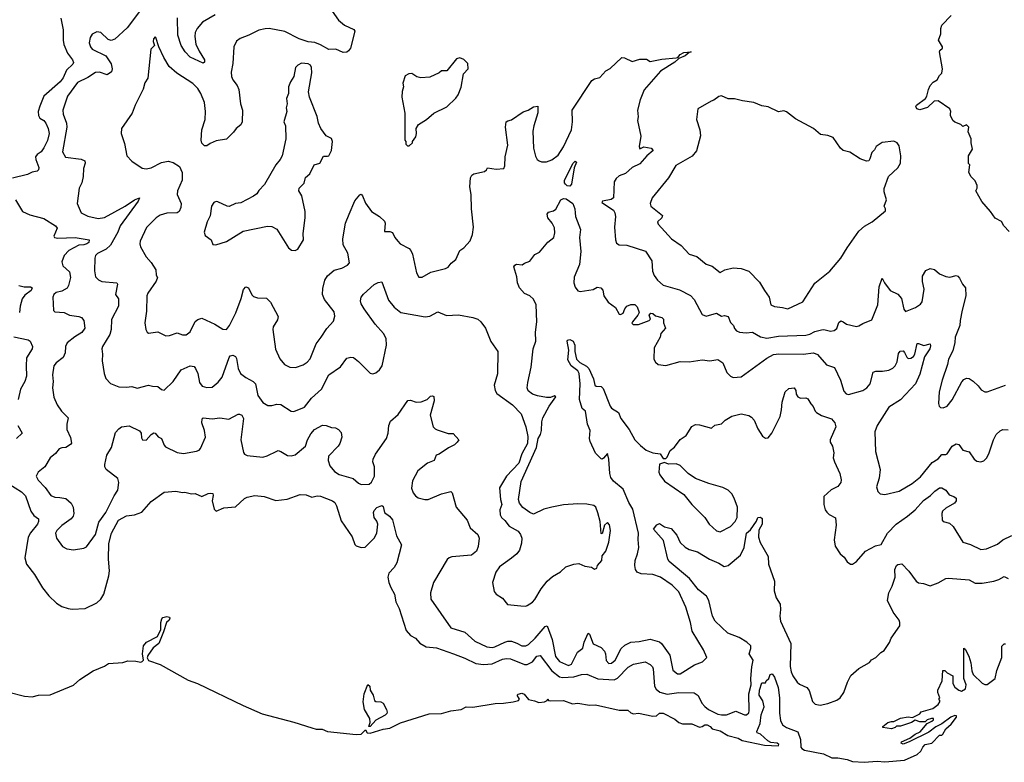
# Model space of a CAD drawing. Extents: x 2293139 to 2515392, y 824115 to 1006937.
# Tile 38 of 256: x 2337810 to 2345406, y 873508 to 879233. Entities that reach past the tile are written whole.
import ezdxf

# ---------------------------------------------------------------- set-up
doc = ezdxf.new("R2010")
doc.units = 0

msp = doc.modelspace()

# ---------------------------------------------------------------- linework, layer by layer
at = {"layer": '0CON10XD'}
for points in [[(2340166.7, 879375), (2340269.4, 879229.4), (2340315, 879190.6), (2340388.6, 879158.6), (2340396.7, 879145), (2340361.4, 879015), (2340347.6, 878992.4), (2340335, 878983.8), (2340305, 878981.2), (2340250, 879005), (2340195, 879004.4), (2340130.7, 879040.7), (2340087, 879057), (2340035, 879062.8), (2339965, 879086.8), (2339855, 879141.8), (2339735.7, 879164.3), (2339705, 879164.2), (2339655, 879152), (2339576.8, 879113.2), (2339510.9, 879089.1), (2339481.7, 879068.3), (2339462.5, 879025), (2339454.2, 878895), (2339441.7, 878828.3), (2339443.1, 878795), (2339455, 878768.8), (2339488.6, 878725), (2339500, 878695), (2339514.5, 878584.5), (2339527.8, 878535), (2339525.7, 878445), (2339515, 878423.8), (2339480, 878395), (2339458.8, 878365), (2339405, 878312.9), (2339325, 878299.2), (2339280.3, 878279.7), (2339255, 878261.2), (2339235, 878260), (2339215, 878282.5), (2339210, 878305), (2339214.4, 878385), (2339242.2, 878465), (2339243.1, 878525), (2339236.8, 878595), (2339207.9, 878665), (2339185, 878703.1), (2339145, 878741.4), (2339022.3, 878822.3), (2338962.2, 878872.2), (2338921.1, 878941.1), (2338882.5, 879025), (2338860, 879095), (2338855, 879100), (2338842.5, 879085), (2338840, 879065), (2338850, 879035), (2338822, 879005), (2338797.8, 878782.2), (2338775, 878747.5), (2338762.6, 878697.4), (2338700.6, 878575), (2338678.3, 878511.7), (2338596.2, 878395), (2338592, 878355), (2338619.1, 878279.1), (2338637.5, 878185), (2338675, 878142.5), (2338755, 878088), (2338785, 878082.5), (2338825, 878091.4), (2338905, 878133.1), (2338955, 878143.3), (2338995, 878132.2), (2339042.8, 878102.8), (2339063.8, 878055), (2339063.6, 877995), (2339028.2, 877915), (2339024.5, 877885), (2339056.2, 877815), (2339054.4, 877785.6), (2339040, 877755), (2339025, 877744.4), (2338945, 877740.9), (2338895, 877725.3), (2338863.6, 877705), (2338789.3, 877630.7), (2338740.6, 877525), (2338736.9, 877505), (2338742.8, 877482.8), (2338785.7, 877405), (2338825, 877362.5), (2338859.4, 877305), (2338864.1, 877264.1), (2338872.5, 877245), (2338863.6, 877216.4), (2338798.8, 877125), (2338790.8, 877105), (2338789.2, 876985), (2338776.2, 876896.2), (2338783.6, 876843.6), (2338792.5, 876825), (2338805, 876817.5), (2338875, 876826.2), (2338936.4, 876796.4), (2338965, 876798), (2339025, 876820), (2339065, 876804.2), (2339095, 876803.8), (2339124.3, 876825.7), (2339164.3, 876905.7), (2339185, 876921.2), (2339215, 876931.2), (2339315, 876885.8), (2339378.3, 876848.3), (2339405, 876846), (2339429.4, 876875), (2339477.4, 876972.6), (2339519.6, 877085), (2339535.8, 877154.2), (2339555, 877173.3), (2339575, 877166.7), (2339602.2, 877112.2), (2339615, 877099.4), (2339645, 877090), (2339715, 877085.7), (2339745, 877056), (2339804.3, 876945), (2339799.7, 876920.3), (2339765.8, 876865), (2339761.9, 876845), (2339783.6, 876693.6), (2339817.9, 876617.9), (2339854, 876575), (2339894.6, 876554.6), (2339938.9, 876551.1), (2339997.8, 876572.2), (2340027.8, 876592.2), (2340051.4, 876618.6), (2340096.3, 876733.7), (2340137.1, 876785), (2340178.7, 876851.3), (2340231.3, 876908.7), (2340241.7, 876948.3), (2340235, 876980), (2340160.9, 877075), (2340147.1, 877115), (2340148.1, 877161.9), (2340165.3, 877224.7), (2340185, 877258.9), (2340235, 877303.1), (2340295, 877318.8), (2340338.3, 877341.7), (2340355, 877360), (2340342.3, 877432.3), (2340306.4, 877496.4), (2340301.8, 877545), (2340324.6, 877665), (2340350.9, 877735), (2340395, 877837.5), (2340435, 877883.8), (2340445, 877887.5), (2340455, 877876), (2340478.8, 877818.8), (2340524.6, 877754.6), (2340586.2, 877715), (2340625, 877680), (2340630, 877665), (2340625, 877600), (2340665, 877600), (2340685, 877592.5), (2340703.3, 877555), (2340726.7, 877525), (2340745.9, 877505.9), (2340815, 877468.8), (2340828, 877455), (2340841.4, 877425), (2340871.2, 877281.2), (2340889.3, 877249.3), (2340915, 877248.8), (2340982.4, 877287.6), (2341095, 877314.4), (2341115, 877326), (2341138, 877355), (2341174, 877385), (2341206.7, 877455), (2341235.9, 877474.1), (2341285, 877527.5), (2341302.8, 877577.2), (2341310, 877635), (2341295.8, 877775), (2341294.2, 877885), (2341282.5, 877945), (2341288.8, 878015), (2341298.8, 878035), (2341314.6, 878045.4), (2341395, 878062), (2341412.5, 878075), (2341418.3, 878091.7), (2341485, 878081.9), (2341545, 878086), (2341552.2, 878107.8), (2341555.6, 878175), (2341575.6, 878265), (2341557.5, 878405), (2341564, 878445), (2341576, 878454), (2341605, 878460.8), (2341695, 878522), (2341733.8, 878536.2), (2341775, 878562.5), (2341806.4, 878566.4), (2341806.2, 878515), (2341775.8, 878415), (2341770, 878375), (2341773, 878243), (2341790.5, 878180.5), (2341803.3, 878155), (2341817.5, 878145), (2341835, 878138.8), (2341875, 878138), (2341915, 878152.5), (2341965, 878190), (2342005, 878254.3), (2342068.2, 878385), (2342075.6, 878445), (2342073.4, 878536.6), (2342225, 878763.8), (2342245, 878776.2), (2342285, 878786.7), (2342331.9, 878838.1), (2342365, 878856.2), (2342455, 878941.2), (2342475, 878940), (2342535, 878910), (2342595, 878930), (2342645, 878930), (2342675, 878911.2), (2342765, 878929.2), (2342875, 878940), (2342887, 878943), (2342906.7, 878965), (2342935, 878980.8), (2342990, 878985), (2342975, 878980), (2342945, 878954.3), (2342896, 878934), (2342863.8, 878905), (2342753.8, 878836.2), (2342628.3, 878691.7), (2342596.9, 878615), (2342576, 878535), (2342581.2, 878485), (2342575.8, 878455), (2342602.5, 878335), (2342588.8, 878255), (2342595, 878237.5), (2342625, 878253.3), (2342683, 878243), (2342696.2, 878225), (2342648.8, 878185), (2342595, 878123.3), (2342535, 878093.8), (2342485, 878048.6), (2342435, 878030), (2342412.1, 878007.9), (2342397.3, 877982.7), (2342390.7, 877859.3), (2342373.1, 877846.9), (2342306.7, 877835), (2342300.8, 877825), (2342390, 877765), (2342401.8, 877745), (2342407.3, 877715), (2342399.1, 877635), (2342407.1, 877535), (2342415, 877511.2), (2342435, 877498), (2342495, 877494.2), (2342639.1, 877449.1), (2342687.5, 877375), (2342692, 877295), (2342705, 877260), (2342730, 877225), (2342775, 877186.4), (2342899.8, 877149.8), (2342985, 877105.7), (2343013.3, 877075), (2343075, 876960), (2343105, 876948.8), (2343185, 876970), (2343225, 876948.8), (2343247.9, 876952.1), (2343275.8, 876945), (2343295, 876900), (2343316, 876875), (2343325, 876853.3), (2343340, 876835), (2343363.4, 876823.4), (2343415, 876818.5), (2343462.5, 876825), (2343525, 876789.4), (2343575, 876776.9), (2343665, 876793.6), (2343875, 876800.5), (2343905, 876808.5), (2343945, 876830.5), (2343995, 876842.9), (2344015, 876844.2), (2344065, 876830.8), (2344093, 876837), (2344115, 876853.8), (2344130.6, 876899.4), (2344145, 876910.8), (2344163.3, 876905), (2344187.5, 876885), (2344265, 876869.2), (2344285, 876872), (2344315, 876892), (2344385, 876920), (2344431.1, 877035), (2344440.4, 877175), (2344465, 877240), (2344482, 877205), (2344525, 877146.2), (2344585, 877118), (2344612.9, 877085)], [(2338742.4, 879307.6), (2338638.2, 879171.8), (2338545, 879084), (2338515, 879072.5), (2338491.3, 879081.3)], [(2339318.8, 879271.2), (2339219.2, 879215), (2339178.1, 879165), (2339163.6, 879135), (2339160.4, 879105), (2339170, 879045), (2339195, 878990.8), (2339235.5, 878925), (2339235.6, 878905), (2339225, 878899.2), (2339125, 878944.4), (2339086.7, 878986.7), (2339056.4, 879035), (2339029.2, 879115), (2339027.6, 879247.6)], [(2338127.8, 879245), (2338145.3, 879155.3), (2338144.7, 879075.3), (2338151.5, 879041.5), (2338177.6, 878975), (2338218.2, 878925), (2338225.4, 878904.6), (2338219.1, 878890.9), (2338171.9, 878845), (2338145, 878786.4), (2338123.1, 878755), (2337996.7, 878645), (2337965, 878566.9), (2337953.1, 878525), (2337954.2, 878495), (2337965.4, 878475), (2337995.6, 878455), (2338012.9, 878435), (2338030.8, 878395), (2338036.7, 878356.7), (2338025, 878300.8), (2337995, 878244.4), (2337975, 878214.4), (2337946, 878195), (2337932.9, 878177.1), (2337934.4, 878155), (2337958, 878095), (2337954, 878076), (2337944, 878066), (2337905, 878058.6), (2337869.3, 878040.7), (2337755, 878012)], [(2345445, 877600), (2345402.5, 877645), (2345385, 877677.5), (2345335, 877703.3), (2345300, 877755), (2345231.7, 877831.7), (2345187.5, 877915), (2345196.4, 877933.6), (2345196.7, 877955), (2345180.7, 877990.7), (2345150.7, 878020.7), (2345132.5, 878055), (2345140, 878115), (2345130, 878125), (2345131.2, 878185), (2345161.2, 878235), (2345150, 878285), (2345150, 878315), (2345128.3, 878368.3), (2345132.5, 878405), (2345115, 878422.5), (2345085, 878410), (2345070, 878425), (2345023.9, 878443.9), (2345010, 878455), (2344990, 878495), (2344991.7, 878508.3), (2344993.3, 878525), (2344985.7, 878545.7), (2344895, 878607.3), (2344865, 878604.4), (2344812.4, 878557.6), (2344755, 878537.7), (2344732.3, 878545), (2344722.4, 878565), (2344727.9, 878575), (2344797.3, 878625), (2344809.1, 878645), (2344820.6, 878695), (2344835, 878726.7), (2344857, 878753), (2344889.5, 878770.5), (2344907, 878803), (2344925, 878820), (2344928.8, 878855), (2344907.5, 878985), (2344910, 878995), (2344930, 879015), (2344930, 879025), (2344897.5, 879075), (2344916.1, 879123.9), (2344917.5, 879165), (2344925, 879190), (2344996.7, 879265)], [(2338491.3, 879081.3), (2338435.5, 879135.5), (2338405, 879139.2), (2338368.3, 879121.7), (2338352.5, 879095), (2338345.8, 879055), (2338355, 879023.3), (2338368, 879005), (2338475.7, 878955.7), (2338515, 878892.5), (2338524, 878855), (2338517.3, 878832.7), (2338485, 878808.8), (2338425, 878830), (2338395, 878826.9), (2338335, 878787.9), (2338255, 878748.5), (2338177.8, 878645), (2338143.1, 878535), (2338145.6, 878505), (2338170.5, 878435), (2338174.6, 878405), (2338139.2, 878215), (2338162.3, 878172.3), (2338285, 878159.2), (2338313.3, 878145), (2338316, 878126), (2338301.9, 878085), (2338300.5, 878025), (2338288.9, 877975), (2338267.8, 877935), (2338254, 877815), (2338284.2, 877744.2), (2338335, 877719.2), (2338415, 877700.8), (2338465, 877709.2), (2338625, 877794.6), (2338696, 877845), (2338735, 877860), (2338724.2, 877835), (2338584.8, 877645), (2338568.3, 877595), (2338511.8, 877495), (2338477, 877463), (2338409.5, 877430.5), (2338395.6, 877415), (2338388.5, 877395), (2338386.8, 877296.8), (2338395, 877250), (2338417, 877227), (2338442.5, 877215), (2338560, 877205), (2338563.8, 877195), (2338548.6, 877115), (2338572, 877082), (2338572.5, 877025), (2338517.8, 876922.2), (2338514.6, 876845), (2338506.2, 876805), (2338449.2, 876715), (2338444.4, 876695.6), (2338450, 876655), (2338447, 876603), (2338461.2, 876505), (2338475, 876467.5), (2338509.7, 876429.7), (2338575, 876404), (2338635, 876400), (2338675, 876405.5), (2338716.9, 876393.1), (2338805, 876416), (2338835, 876407.5), (2338875, 876406.2), (2338905, 876381.2), (2338925, 876376.2), (2338995, 876444.2), (2339055, 876533.1), (2339125, 876565.6), (2339155, 876558.6), (2339167.5, 876545), (2339185.5, 876505), (2339196.2, 876436.2), (2339218.9, 876408.9), (2339255, 876397.5), (2339295, 876400.6), (2339342.4, 876437.6), (2339371.7, 876478.3), (2339425, 876630), (2339435, 876641.2), (2339455, 876646), (2339475, 876636), (2339482.5, 876622.5), (2339496.6, 876545), (2339512.9, 876505), (2339555, 876473.8), (2339610.8, 876445), (2339628.6, 876425), (2339647.1, 876335), (2339685, 876282), (2339725, 876260), (2339755, 876259.2), (2339795, 876268.8), (2339825, 876266.2), (2339904.5, 876214.5), (2339925, 876211.4), (2340008, 876245), (2340062.5, 876315), (2340138.1, 876385), (2340195.3, 876494.7), (2340285, 876556), (2340335, 876624), (2340365, 876632), (2340385, 876628), (2340425, 876598.8), (2340515, 876508), (2340535, 876502.5), (2340558.3, 876511.7), (2340586, 876535), (2340605.6, 876565), (2340638.7, 876725), (2340638, 876775), (2340616.8, 876815), (2340552.7, 876885), (2340468.1, 877005), (2340443.6, 877043.6), (2340438.1, 877065), (2340445.6, 877095), (2340462.7, 877117.3), (2340545, 877192.5), (2340575, 877207.5), (2340605, 877212.5), (2340655, 877070.8), (2340697.8, 877017.8), (2340750, 876975), (2340937.5, 876942.5), (2340975, 876948.8), (2341035, 876980), (2341102.8, 876952.8), (2341195, 876957.1), (2341305, 876936.9), (2341345, 876924.3), (2341368, 876905), (2341404, 876855), (2341445, 876752.5), (2341498.8, 876675), (2341495.9, 876504.1), (2341471.2, 876415), (2341478.8, 876375), (2341492.3, 876352.3), (2341612.5, 876265), (2341678.8, 876195), (2341714.1, 876094.1), (2341730.7, 876020.7), (2341726.7, 875965), (2341683.8, 875885), (2341660, 875815), (2341566.7, 875715), (2341512, 875625), (2341519.2, 875535), (2341530.8, 875495), (2341514.3, 875455), (2341517.1, 875415), (2341527.5, 875395), (2341552.7, 875372.7), (2341587.4, 875327.4), (2341655, 875289.2), (2341673.8, 875263.8), (2341683.5, 875235), (2341682.2, 875197.8), (2341665, 875142.9), (2341644.5, 875115), (2341605, 875083.1), (2341511.4, 875015), (2341484.2, 874975), (2341458.8, 874895), (2341471.2, 874825), (2341486.7, 874805), (2341533.9, 874773.9), (2341574.1, 874724.1), (2341676.4, 874713.6), (2341715, 874712.5), (2341725, 874717.5), (2341765, 874742.5), (2341785, 874762.5), (2341833.8, 874845), (2341878.8, 874905), (2341919.5, 874940.5), (2341982.3, 874977.7), (2342022.5, 875015), (2342085, 875036.7), (2342125, 875040), (2342170.7, 875020.7), (2342221.7, 875011.7), (2342245, 874997.5), (2342262.5, 875005), (2342267.5, 875025), (2342300, 875065), (2342305, 875100), (2342333.3, 875135), (2342355.7, 875205), (2342367.8, 875295), (2342359.7, 875339.7), (2342345, 875356.7), (2342322.5, 875335), (2342305, 875270), (2342295, 875272.5), (2342287.7, 875365), (2342271.6, 875431.6), (2342254.2, 875475), (2342239.1, 875489.1), (2342185, 875499.2), (2342115, 875500.8), (2342005, 875493.8), (2341915, 875476.2), (2341855, 875458.8), (2341775, 875420), (2341745, 875433.3), (2341691.7, 875471.7), (2341666.7, 875505), (2341657.5, 875535), (2341677.7, 875672.3), (2341796, 875935), (2341810, 876005), (2341828.8, 876035), (2341836.2, 876065), (2341838.3, 876131.7), (2341845.9, 876164.1), (2341895.9, 876254.1), (2341947.5, 876325), (2341935, 876332.5), (2341905, 876320), (2341875, 876320.8), (2341805, 876332.9), (2341766.6, 876346.6), (2341731.9, 876371.9), (2341725.8, 876395), (2341730.6, 876435), (2341756.5, 876555), (2341772.5, 876695), (2341793.1, 876755), (2341790, 876825), (2341800.4, 876905), (2341795.5, 877034.5), (2341775, 877078.1), (2341745, 877105.5), (2341705, 877123.6), (2341665.3, 877165.3), (2341649.3, 877205), (2341645, 877250), (2341621.9, 877328.1), (2341629.2, 877340.8), (2341642.7, 877347.3), (2341686.4, 877343.6), (2341705, 877357.5), (2341745, 877372.5), (2341785, 877423.3), (2341819.5, 877440.5), (2341885, 877517.5), (2341931.2, 877555), (2341938.9, 877591.1), (2341935, 877628.8), (2341916.8, 877665), (2341884.5, 877705), (2341879.5, 877735), (2341890.8, 877749.2), (2341929.1, 877760.9), (2341946.7, 877773.3), (2341984.7, 877845.3), (2342004.7, 877855.3), (2342025, 877852.9), (2342076.2, 877816.2), (2342094, 877775), (2342096, 877745), (2342099.2, 877715), (2342136.9, 877615), (2342130, 877555), (2342138.5, 877445), (2342129.5, 877345), (2342087.9, 877247.9), (2342085.6, 877205), (2342095, 877170), (2342115, 877144), (2342135, 877138.8), (2342235, 877154), (2342265, 877170), (2342292.5, 877165), (2342308.3, 877148.3), (2342317.5, 877105), (2342350, 877055), (2342405.4, 877015.4), (2342434.2, 876964.2), (2342445, 876960), (2342465, 876970), (2342479.2, 877005), (2342495, 877023.8), (2342525, 877037.5), (2342557, 877037), (2342575, 877020), (2342590, 876975), (2342580, 876955), (2342536.7, 876905), (2342533, 876893), (2342543.6, 876883.6), (2342585, 876883.3), (2342667, 876913), (2342677.5, 876925), (2342667.5, 876955), (2342678.3, 876971.7), (2342695, 876967.5), (2342715, 876950), (2342765, 876937.5), (2342776.7, 876925), (2342778, 876895), (2342791.2, 876855), (2342757.5, 876815), (2342750, 876785), (2342703.8, 876703.8), (2342703.3, 876615), (2342714.2, 876594.2), (2342735, 876573.8), (2342795, 876566), (2342905, 876596.9), (2342975, 876595.6), (2343075, 876610), (2343135, 876604), (2343195, 876613.3), (2343235, 876586.7), (2343265, 876513.8), (2343293.3, 876485), (2343315, 876473.8), (2343375, 876480.6), (2343574.5, 876625), (2343625, 876650.8), (2343668, 876658), (2343854.6, 876655.4), (2343935.4, 876665.4), (2343965, 876653.1), (2344035, 876573.3), (2344095, 876550.8), (2344143.5, 876453.5), (2344168.8, 876368.8), (2344185, 876348.6), (2344205, 876344.4), (2344315, 876375.4), (2344345.6, 876395), (2344371.5, 876425), (2344395, 876516.2), (2344415, 876524.2), (2344466.8, 876523.2), (2344515, 876531.1), (2344545, 876545.5), (2344565, 876563.5), (2344580.2, 876595), (2344589.3, 876660.7), (2344601.7, 876678.3), (2344625, 876679.6), (2344637.5, 876667.5), (2344655, 876630.8), (2344665, 876622), (2344683.9, 876623.9), (2344704.6, 876635.4), (2344715, 876654), (2344735, 876736), (2344745, 876737.5), (2344785, 876721.9), (2344835, 876733.3), (2344837.8, 876717.8), (2344831.8, 876695), (2344791.3, 876635), (2344755, 876499.2), (2344720, 876425), (2344605, 876302.5), (2344514.2, 876245), (2344424.2, 876105), (2344406.2, 876055), (2344412, 875905), (2344449.4, 875765), (2344440.9, 875699.1), (2344421.2, 875631.2), (2344431.2, 875595), (2344448.3, 875578.3), (2344485, 875573.8), (2344595, 875598), (2344695, 875657.1), (2344760.9, 875709.1), (2344850.6, 875819.4), (2344895, 875848.8), (2344925, 875882), (2344955, 875880.8), (2344965, 875885.8), (2345004.6, 875945.4), (2345035, 875962.5), (2345055, 875958.6), (2345085.4, 875915.4), (2345135, 875900.8), (2345172.5, 875845), (2345195, 875830), (2345225, 875824.3), (2345247.6, 875832.4), (2345268.3, 875851.7), (2345287.1, 875885), (2345322.7, 875995), (2345343.1, 876035), (2345375, 876064), (2345395, 876073.3), (2345435, 876070)], [(2339935, 877454), (2339956.2, 877465), (2339999.2, 877535), (2339998, 877585), (2340013.6, 877706.4), (2340013.3, 877755), (2339986.4, 877876.4), (2339962.5, 877915), (2339966.7, 877935), (2340005.8, 877974.2), (2340013.9, 878016.1), (2340047.5, 878045), (2340082.5, 878115), (2340125, 878127.5), (2340155, 878182.5), (2340185, 878180), (2340196.2, 878185), (2340216.2, 878225), (2340223.6, 878293.6), (2340215, 878317.5), (2340175, 878337.5), (2340134.4, 878394.4), (2340115.6, 878435.6), (2340106, 878486), (2340045.8, 878635), (2340037.7, 878677.7), (2340064, 878825), (2340061.2, 878865), (2340053.9, 878883.9), (2340035, 878893.8), (2339985, 878898), (2339955.9, 878884.1), (2339936.7, 878865), (2339926.2, 878795), (2339900, 878755), (2339883.3, 878715), (2339883.3, 878665), (2339868, 878625), (2339873.8, 878585), (2339866.2, 878555), (2339871.2, 878525), (2339846.7, 878445), (2339861.2, 878415), (2339864, 878315), (2339833.8, 878185), (2339820, 878155), (2339785.9, 878114.1), (2339698.3, 877961.7), (2339655, 877917.5), (2339638.3, 877891.7), (2339615, 877873.3), (2339515, 877822.5), (2339475, 877816.2), (2339425, 877793.3), (2339410, 877795), (2339339.7, 877829.7), (2339325, 877832), (2339306.9, 877823.1), (2339290, 877795), (2339278.9, 877721.1), (2339256, 877675), (2339232.5, 877595), (2339240, 877570), (2339286.1, 877536.1), (2339300.7, 877500.7), (2339323, 877497), (2339405, 877524), (2339535, 877602.5), (2339721.7, 877641.7), (2339755, 877638), (2339795, 877618.8), (2339884.2, 877474.2), (2339906.1, 877456.1), (2339935, 877454)], [(2340815, 878260), (2340840, 878285), (2340840, 878295), (2340865, 878330), (2340872.5, 878355), (2340870, 878395), (2340887.5, 878425), (2340947.5, 878465), (2341005, 878513.3), (2341105, 878562.5), (2341175, 878627.5), (2341193.3, 878655), (2341216.1, 878713.9), (2341233.3, 878815), (2341271.2, 878855), (2341266.7, 878895), (2341236.1, 878926.1), (2341205, 878940), (2341179.3, 878930.7), (2341105, 878840), (2341065, 878840), (2341045, 878822.5), (2340975, 878790), (2340905, 878784), (2340875, 878793.3), (2340835, 878817.5), (2340813, 878817), (2340785, 878800), (2340766.7, 878745), (2340770, 878715), (2340760.5, 878679.5), (2340758.8, 878635), (2340781.7, 878511.7), (2340782.5, 878305), (2340790, 878295), (2340790, 878275), (2340801.7, 878261.7), (2340815, 878260)], [(2343735, 877004.4), (2343852.6, 877057.4), (2343945, 877202), (2344061.2, 877295), (2344145.8, 877394.2), (2344193.8, 877475), (2344285, 877603.3), (2344327.7, 877642.3), (2344385.8, 877674.2), (2344490.7, 877759.3), (2344490, 877775), (2344478.8, 877795), (2344496.7, 877845), (2344479.2, 877905), (2344478.3, 877931.7), (2344513.3, 878025), (2344585, 878092.5), (2344605, 878127.5), (2344609.2, 878185), (2344595, 878260), (2344580, 878285), (2344555, 878297.5), (2344465, 878286.7), (2344417.5, 878255), (2344405, 878230), (2344385, 878210), (2344368.3, 878161.7), (2344360, 878145), (2344343, 878143), (2344295, 878160), (2344215, 878213.3), (2344162.5, 878225), (2344142.7, 878242.7), (2344085, 878326), (2344045, 878340.6), (2343987.2, 878347.2), (2343935, 878394), (2343795, 878470), (2343725, 878523.3), (2343705, 878530), (2343663.6, 878523.6), (2343585, 878561.2), (2343535, 878570), (2343474.2, 878594.2), (2343387, 878607), (2343325, 878624), (2343275, 878622), (2343223.6, 878646.4), (2343205, 878642.5), (2343166.1, 878613.9), (2343143.9, 878606.1), (2343042.5, 878545), (2343031.2, 878465), (2343058.1, 878385), (2343061.3, 878338.7), (2343031.2, 878221.2), (2342998.8, 878181.2), (2342871.1, 878108.9), (2342815, 878013.8), (2342688.8, 877861.2), (2342674, 877815), (2342679.2, 877795), (2342769.2, 877725), (2342764.3, 877705.7), (2342731.2, 877675), (2342737, 877657), (2342837.5, 877545), (2342912.8, 877492.8), (2342975, 877425.7), (2343035, 877408.1), (2343105, 877349.5), (2343152.3, 877332.3), (2343213.6, 877283.6), (2343250, 877305), (2343315, 877320), (2343375, 877316.2), (2343435, 877293.3), (2343518.8, 877208.8), (2343555.7, 877145.7), (2343591.2, 877095), (2343606.2, 877035), (2343632.4, 877022.4), (2343695, 877015.7), (2343735, 877004.4)], [(2342055, 877950.4), (2342035, 877953.3), (2342021.1, 877965), (2342013.6, 877975), (2342012.4, 877992.4), (2342077.5, 878125), (2342095, 878143.8), (2342105.6, 878135), (2342087.9, 878092.1), (2342066.7, 877965), (2342055, 877950.4)], [(2337776.7, 877845), (2337832.9, 877755), (2337887.7, 877727.7), (2337995, 877701.2), (2338087.5, 877645), (2338099.2, 877625), (2338073.3, 877565), (2338077.5, 877555), (2338105, 877549.2), (2338237.1, 877552.9), (2338346.2, 877535), (2338342.5, 877515), (2338329.2, 877505), (2338303.6, 877496.4), (2338265, 877494.1), (2338190, 877455), (2338152.7, 877415), (2338135.8, 877365.8), (2338143.8, 877335), (2338195, 877288.8), (2338201.8, 877245), (2338186, 877184), (2338175, 877164.3), (2338135, 877140), (2338090.9, 877129.1), (2338073.8, 877115), (2338066.1, 877093.9), (2338071.2, 876991.2), (2338081.2, 876981.2), (2338152.5, 876975), (2338194.4, 876954.4), (2338265.4, 876945.4), (2338286.4, 876936.4), (2338304, 876915), (2338311.4, 876855), (2338289.5, 876820.5), (2338235, 876789.5), (2338175, 876740.8), (2338164.4, 876715), (2338161.4, 876665), (2338145, 876628.8), (2338091.4, 876588.6), (2338074.2, 876565), (2338062.2, 876495), (2338067.5, 876445), (2338062.9, 876395), (2338074.4, 876324.4), (2338098.6, 876265), (2338132.5, 876215), (2338184.2, 876165), (2338174.4, 876115.6), (2338174, 876075), (2338203.2, 876013.2), (2338210.3, 875969.7), (2338203, 875957), (2338165, 875933.8), (2338135, 875932), (2338115, 875923.8), (2338085, 875888.8), (2338044.1, 875855.9), (2338003, 875787), (2337953.8, 875745), (2337936.2, 875715), (2337952.1, 875682.1), (2338007.4, 875627.4), (2338051.2, 875565), (2338080.9, 875550.9), (2338119.7, 875549.7), (2338165, 875540.8), (2338206.7, 875505), (2338223.8, 875475), (2338227.5, 875425), (2338223.8, 875405), (2338206.7, 875385), (2338135.7, 875334.3), (2338095.9, 875294.1), (2338086.7, 875275), (2338093.3, 875235), (2338140.7, 875170.7), (2338173, 875153), (2338225, 875146.7), (2338305, 875158.8), (2338325, 875168.8), (2338395, 875264), (2338420.4, 875359.6), (2338475.4, 875435), (2338538.8, 875561.2), (2338567.1, 875605), (2338575.8, 875665), (2338566.2, 875695), (2338477.5, 875765), (2338467.5, 875785), (2338466.7, 875805), (2338483.3, 875875), (2338517.5, 875935), (2338550.3, 876049.7), (2338575, 876080), (2338595, 876093.8), (2338655, 876101.2), (2338735, 876063.3), (2338746.2, 876045), (2338750.8, 876010.8), (2338757.5, 875995), (2338785, 875992), (2338824.5, 876035.5), (2338845, 876048.8), (2338855, 876046.2), (2338878.3, 876018.3), (2338905, 876004), (2338923.7, 875953.7), (2338935, 875940), (2339025, 875895.8), (2339075, 875889.2), (2339175, 875906.2), (2339195, 875914.2), (2339205, 875926.7), (2339243.8, 876015), (2339235.6, 876065), (2339214.2, 876125), (2339217.5, 876155), (2339225, 876162.5), (2339295, 876155.7), (2339355, 876162.9), (2339424.5, 876154.5), (2339495, 876191.2), (2339505, 876191.2), (2339525, 876183.3), (2339537.5, 876157.5), (2339517.3, 875995), (2339536.4, 875896.4), (2339545, 875882.5), (2339563.7, 875873.7), (2339685, 875859.4), (2339719.8, 875870.2), (2339795, 875908), (2339805, 875910.8), (2339823.5, 875903.5), (2339875, 875873.5), (2339905, 875870), (2339935, 875878.5), (2340015, 875946.2), (2340031.2, 875995), (2340055, 876040.6), (2340085, 876074.3), (2340145, 876106.2), (2340174, 876104), (2340215, 876088.8), (2340247.3, 876087.3), (2340270, 876075), (2340290.5, 876050.5), (2340296.1, 876013.9), (2340280, 875965), (2340267.1, 875945), (2340191.9, 875868.1), (2340190.4, 875835), (2340203.1, 875793.1), (2340239.2, 875749.2), (2340275, 875726.9), (2340383.3, 875695), (2340425, 875660), (2340445, 875650.8), (2340505, 875653.1), (2340525, 875667.5), (2340546.9, 875715), (2340546.2, 875785), (2340534.6, 875825), (2340536.1, 875845), (2340555.8, 875884.2), (2340640.3, 876005), (2340652.5, 876045), (2340657.8, 876105), (2340671.4, 876138.6)], [(2344612.9, 877085), (2344631.7, 877001.7), (2344644.3, 876984.3), (2344721.2, 877015), (2344759.7, 877040.3), (2344772.3, 877057.7), (2344788.6, 877155), (2344774.4, 877215), (2344774.3, 877255), (2344800.3, 877299.7), (2344835, 877314.2), (2344868.3, 877308.3), (2344906.7, 877275), (2344955, 877252.5), (2344985, 877249.2), (2345035, 877260), (2345047, 877257), (2345061.2, 877241.2), (2345083.4, 877193.4), (2345106.7, 877165), (2345110, 877105), (2345080.8, 876995), (2345064.5, 876915), (2345063.1, 876875), (2345028.1, 876785), (2345025.5, 876744.5), (2345009.5, 876680.5), (2344975.8, 876615), (2344968.8, 876575), (2344925.7, 876455), (2344904, 876365), (2344898.8, 876275), (2344902.5, 876255), (2344915, 876242.5), (2344935, 876240), (2344965, 876253.8), (2345005, 876303.8), (2345078.3, 876441.7), (2345095, 876460), (2345115, 876468.8), (2345135, 876466.2), (2345165, 876446.2), (2345205, 876411.2), (2345228.8, 876378.8), (2345255, 876363.8), (2345275, 876364), (2345415, 876414.4)], [(2337804.2, 877185), (2337845, 877173.3), (2337894.2, 877174.2), (2337906.2, 877165), (2337898.9, 877145), (2337850.4, 877109.6), (2337828.8, 877081.2), (2337812.7, 877025), (2337808.8, 876975)], [(2337765, 876789.2), (2337876.4, 876766.4), (2337890, 876755), (2337908.8, 876715), (2337906.2, 876695), (2337863.8, 876626.2), (2337858.9, 876565), (2337861.8, 876485), (2337849.6, 876445), (2337817.1, 876385), (2337797.1, 876305)], [(2340671.4, 876138.6), (2340729.3, 876190.7), (2340805, 876297.5), (2340825, 876301.2), (2340870, 876285), (2340906.4, 876286.4), (2340953.3, 876305), (2340978.3, 876331.7), (2340993.6, 876333.6), (2341005, 876327.5), (2341008.6, 876295), (2340975.6, 876185), (2341001.2, 876095), (2341015, 876078.8), (2341031.1, 876071.1), (2341115, 876043.3), (2341155, 876042.5), (2341197.5, 875995), (2341186.2, 875975), (2341163.8, 875955), (2341117.3, 875932.7), (2341045, 875882.5), (2341023.3, 875875), (2341006.7, 875835), (2340955, 875813.8), (2340881.2, 875755), (2340841.7, 875678.3), (2340832.2, 875622.2), (2340845, 875586.2), (2340863, 875563), (2340885, 875547.5), (2340935, 875532.9), (2340962.5, 875535), (2341065, 875576.7), (2341135, 875596.7), (2341146.2, 875585), (2341176.2, 875475), (2341262.9, 875375), (2341284.2, 875315), (2341343.8, 875265), (2341353.8, 875235), (2341348.3, 875171.7), (2341333.3, 875135), (2341295, 875106.2), (2341145, 875092), (2341124.4, 875085.6), (2341107.9, 875072.1), (2341002.5, 874895), (2340980, 874815), (2340983.1, 874765), (2341135, 874544), (2341245, 874510), (2341322.6, 874442.6), (2341415, 874397.1), (2341455, 874393.1), (2341475, 874397.7), (2341553.6, 874433.6), (2341575, 874441.8), (2341605, 874441.8), (2341645, 874427.7), (2341685, 874404.7), (2341715, 874404.7), (2341735, 874416.2), (2341785.8, 874464.2), (2341865, 874554.4), (2341879.3, 874559.3), (2341917.3, 874455), (2341945, 874322.9), (2341975.7, 874285), (2342045, 874255.4), (2342066.4, 874265), (2342113.2, 874356.8), (2342155, 874387.3), (2342164.5, 874435), (2342195, 874502.9), (2342205, 874496), (2342235, 874420.9), (2342295, 874392.9), (2342322.9, 874365), (2342330.5, 874345), (2342333.8, 874293.8), (2342355, 874270), (2342375, 874271.5), (2342403.1, 874295), (2342450.8, 874385), (2342477.7, 874412.3), (2342525, 874434.7), (2342589.8, 874440.2), (2342675, 874456.1), (2342745.6, 874435.6), (2342762.7, 874425), (2342824.6, 874335), (2342848.7, 874218.7), (2342885, 874190), (2342905, 874189.4), (2343015, 874260.5), (2343077.7, 874282.3), (2343110, 874315), (2343086.7, 874375), (2342998.3, 874518.3), (2342986, 874585), (2342950, 874705), (2342895, 874822.5), (2342844.2, 874874.2), (2342755, 874935.4), (2342695, 874956.4), (2342605, 874960), (2342573, 874973), (2342560, 874995), (2342555.5, 875025), (2342558.8, 875065), (2342575.5, 875115.5), (2342585.5, 875165), (2342580.4, 875225), (2342584.6, 875275), (2342539.4, 875459.4), (2342510.4, 875510.4), (2342466.2, 875615), (2342391.1, 875675), (2342370.7, 875705), (2342361.7, 875735), (2342354.6, 875844.6), (2342345, 875890), (2342315, 875854), (2342305, 875846.2), (2342295, 875848.8), (2342252.6, 875892.6), (2342211.3, 875981.3), (2342206.9, 876005), (2342210.9, 876065), (2342190, 876115), (2342174.6, 876214.6), (2342150.4, 876235), (2342127.8, 876305), (2342133.5, 876425), (2342126.7, 876506.7), (2342115.9, 876525.9), (2342064.5, 876565), (2342040.1, 876610.1), (2342046.9, 876685), (2342032.5, 876755), (2342036.2, 876763.8), (2342053.1, 876766.9), (2342079.4, 876755), (2342093.3, 876725), (2342092.5, 876675), (2342105.7, 876615), (2342130.9, 876590.8), (2342183, 876563), (2342201.5, 876545), (2342237.5, 876465), (2342247.5, 876415), (2342257, 876407), (2342295.9, 876405.9), (2342310.5, 876390.5), (2342365, 876252.5), (2342375, 876237.5), (2342430, 876205), (2342448.8, 876158.8), (2342510.8, 876075), (2342556.2, 875995), (2342599.2, 875949.2), (2342643.3, 875915), (2342695, 875893.8), (2342750, 875885), (2342775, 875850), (2342795, 875850), (2342805, 875860), (2342828.3, 875911.7), (2342861.7, 875938.3), (2342905, 875996.2), (2342952.7, 876027.3), (2342995, 876096.7), (2343025, 876112.5), (2343055, 876110), (2343147, 876083), (2343174, 876106), (2343225, 876117.5), (2343252.5, 876145), (2343305, 876177.5), (2343375.9, 876195.9), (2343435, 876181.2), (2343455, 876168.8), (2343475.5, 876145.5), (2343505, 876080), (2343541.2, 876021.2), (2343565, 876006.2), (2343585, 876008.8), (2343613.8, 876045), (2343676, 876175), (2343688, 876225), (2343692, 876285), (2343714.4, 876365), (2343745, 876390), (2343785, 876395.8), (2343798, 876375), (2343800, 876345), (2343812.5, 876325), (2343835, 876316.2), (2343875, 876316.7), (2343890.7, 876310.7), (2343912.7, 876272.7), (2343932.3, 876252.3), (2343946.2, 876215), (2343956.2, 876205), (2343995, 876181.2), (2344073.3, 876155), (2344100, 876125), (2344106.7, 876095), (2344062.5, 875995), (2344063.3, 875975), (2344080, 875945), (2344091.2, 875895), (2344086, 875855), (2344095.8, 875825.8), (2344136.4, 875733.6), (2344148.8, 875685), (2344144, 875665), (2344121.2, 875635), (2344070.9, 875609.1), (2344012.7, 875557.3), (2344014.6, 875495), (2344024.6, 875455), (2344036.1, 875436.1), (2344055, 875417.5), (2344104, 875394), (2344109.2, 875335), (2344094.1, 875224.1), (2344101.2, 875175), (2344140, 875115), (2344169.7, 875089.7), (2344194.1, 875054.1), (2344220, 875035), (2344235, 875036.2), (2344265, 875056.2), (2344335, 875136), (2344412.1, 875177.9), (2344455, 875188), (2344506.1, 875275), (2344571.2, 875345), (2344658.5, 875405), (2344718.9, 875455), (2344783.4, 875526.6), (2344835.6, 875564.4), (2344870.7, 875599.3), (2344905, 875622.9), (2344925, 875622.9), (2344954, 875605), (2344979.7, 875569.7), (2345018.1, 875558.1), (2345033.8, 875545), (2345035.8, 875525), (2345020.8, 875505), (2344955, 875468.1), (2344929.2, 875445), (2344924.3, 875425), (2344926.2, 875375), (2344935, 875363.8), (2344982.3, 875352.3), (2345011.2, 875325), (2345087.5, 875205), (2345145, 875187.1), (2345225, 875149.2), (2345270, 875155), (2345355, 875190.8), (2345395, 875223.1), (2345465, 875256.7)], [(2337795.4, 876105), (2337828.6, 876045), (2337785.7, 876004.3)], [(2343215, 875284.3), (2343295, 875325.8), (2343329.4, 875365), (2343346.4, 875395), (2343346.8, 875475), (2343323.1, 875545), (2343305, 875577.8), (2343275, 875605.4), (2343235, 875626.2), (2343126.6, 875656.6), (2343023.3, 875695), (2342966.7, 875735), (2342905, 875796.7), (2342875, 875810), (2342815, 875807.5), (2342785, 875820), (2342745, 875807.5), (2342740.8, 875745), (2342748, 875725), (2342784, 875675), (2342935, 875572.5), (2342994.6, 875494.6), (2343094.6, 875394.6), (2343128.1, 875345), (2343185, 875292.9), (2343215, 875284.3)], [(2337727.5, 875655), (2337823.7, 875593.7), (2337855, 875563.3), (2337895.2, 875445.2), (2337920.2, 875410.2), (2337954.4, 875384.4), (2337955.5, 875365.5), (2337948.1, 875345), (2337892.3, 875277.7), (2337875.3, 875245), (2337848.8, 875085), (2337862.8, 875035), (2337925.4, 874955), (2337985, 874853.6), (2338035, 874790.4), (2338095, 874734), (2338135, 874708.7), (2338185, 874692.5), (2338215, 874688.9), (2338315, 874694.5), (2338405, 874737.3), (2338435, 874765.6), (2338457.9, 874805), (2338498, 874945), (2338502.7, 874985), (2338496.2, 875075), (2338497.3, 875195), (2338518.5, 875275), (2338571.4, 875375), (2338635, 875407.8), (2338695, 875415.7), (2338752.3, 875437.7), (2338825, 875518.8), (2338925, 875590), (2339015, 875598), (2339065, 875588.8), (2339085, 875591.2), (2339135, 875578), (2339165, 875579.2), (2339215, 875558), (2339265, 875580), (2339285, 875583.8), (2339299.5, 875579.5), (2339303.8, 875565), (2339296, 875525), (2339309.5, 875459.5), (2339325, 875443.8), (2339385, 875470), (2339475, 875476.7), (2339545, 875541.2), (2339565, 875551.2), (2339625, 875563.8), (2339695, 875558), (2339785, 875526.2), (2339874.1, 875535.9), (2339975, 875573.8), (2340019.3, 875569.3), (2340065, 875552.5), (2340105, 875562), (2340130.3, 875560.3), (2340223.8, 875525), (2340240.7, 875510.7), (2340254.3, 875485), (2340289.4, 875369.4), (2340375.7, 875245.7), (2340396.4, 875186.4), (2340405, 875177.5), (2340444.1, 875164.1), (2340475, 875166.2), (2340545, 875235.7), (2340564.6, 875275), (2340573.6, 875345), (2340566.1, 875366.1), (2340544.7, 875395), (2340540.5, 875435), (2340545, 875450), (2340565, 875473.3), (2340605, 875487.5), (2340615, 875480), (2340623.3, 875435), (2340663.8, 875405), (2340687, 875377), (2340718, 875255), (2340756.2, 875185), (2340720, 875045), (2340700.2, 875009.8), (2340657.5, 874965), (2340651.4, 874935), (2340658.6, 874895), (2340672.5, 874855), (2340700.8, 874805), (2340712.9, 874745), (2340737.8, 874695), (2340790.8, 874525), (2340825, 874485.8), (2340863.3, 874465), (2340895.8, 874425.8), (2340945, 874397.5), (2341025, 874390.6), (2341156.1, 874343.9), (2341245, 874310), (2341328.7, 874268.7), (2341387.2, 874262.8), (2341455, 874268.1), (2341535, 874303.7), (2341565, 874309.1), (2341595.8, 874305.8), (2341705, 874262.7), (2341725, 874260.9), (2341765, 874281.9), (2341800.8, 874325), (2341825, 874330.6), (2341914.2, 874214.2), (2341975, 874167.8), (2341998.9, 874161.1), (2342085, 874165.7), (2342144.2, 874184.2), (2342185, 874186.9), (2342270.2, 874150.2), (2342395.3, 874144.7), (2342422.6, 874157.4), (2342505, 874241.1), (2342545, 874265.6), (2342635, 874281.4), (2342675, 874262.5), (2342691.4, 874245), (2342697.4, 874227.4), (2342707.7, 874095), (2342721.5, 874071.5), (2342749.3, 874049.3), (2342805, 874034.2), (2342895, 874045.8), (2343013.7, 874043.7), (2343045, 874023.1), (2343071.8, 873965), (2343096.9, 873936.9), (2343125, 873914.7), (2343195, 873879.8), (2343225, 873872.9), (2343263.3, 873875), (2343335, 873901.9), (2343402.5, 873875), (2343417.5, 873875), (2343435, 873890), (2343438.6, 873905), (2343435.8, 874035), (2343452.7, 874105), (2343449.8, 874155), (2343457.5, 874245), (2343468.2, 874295), (2343438.7, 874345), (2343451.9, 874385), (2343450.9, 874405), (2343420.7, 874435), (2343361.1, 874471.1), (2343274.2, 874504.2), (2343175.5, 874595), (2343154.3, 874635.7), (2343126.6, 874755), (2343109.8, 874789.8), (2343047.7, 874837.7), (2342977.8, 874925), (2342821.4, 875055), (2342811.4, 875075), (2342777, 875217), (2342700, 875305), (2342725, 875340), (2342745, 875350), (2342784.1, 875324.1), (2342835, 875310), (2342880, 875260), (2342905, 875202.5), (2342945, 875165.8), (2342975, 875149.2), (2343039.5, 875129.5), (2343132.5, 875075), (2343205, 875042), (2343245, 875018.8), (2343275, 875024.2), (2343371.4, 875105), (2343398.1, 875165), (2343416.9, 875275), (2343448.6, 875301.4), (2343493.6, 875366.4), (2343503.6, 875396.4), (2343525, 875396.7), (2343538.3, 875388.3), (2343537.5, 875345), (2343511.2, 875298.8), (2343510, 875245), (2343523, 875203), (2343585.7, 875095.7), (2343585.8, 875035), (2343634.4, 874905), (2343629.7, 874829.7), (2343645.8, 874775), (2343675.9, 874725.9), (2343680, 874685), (2343674.3, 874635), (2343680, 874595), (2343759.6, 874425), (2343755.3, 874245.3), (2343763.1, 874205), (2343774.7, 874174.7), (2343806.9, 874125), (2343825, 874109.5), (2343882, 874085), (2343901.7, 874061.7), (2343927, 873977), (2343946.7, 873955), (2343985, 873948.1), (2344045, 873961.5), (2344115, 873987.8), (2344140.8, 874005), (2344168.6, 874045), (2344196.2, 874125), (2344222.1, 874177.9), (2344285, 874230), (2344365, 874276.7), (2344382.7, 874297.3), (2344415, 874316), (2344453.8, 874355), (2344479.7, 874370.3), (2344519.5, 874430.5), (2344534.5, 874465.5), (2344599.1, 874560.9), (2344601.1, 874585), (2344595, 874603.8), (2344548.5, 874665), (2344505.9, 874755.9), (2344515.6, 874815), (2344541.4, 874865), (2344563.1, 874935), (2344560.4, 874995), (2344575, 875026), (2344585, 875034), (2344615, 875038.8), (2344670.5, 874980.5), (2344725, 874903.8), (2344745, 874891.2), (2344783.9, 874886.1), (2344835, 874869.2), (2344895, 874891.9), (2344955, 874924.3), (2344975, 874928), (2345135, 874913.8), (2345180.3, 874890.3), (2345235, 874887.8), (2345326.6, 874903.4), (2345365, 874916.5), (2345405, 874939.4), (2345435, 874924.3)], [(2337727.4, 874047.4), (2337846.9, 874016.9), (2337905, 874012.2), (2337955, 874024.4), (2338045, 874027.8), (2338225, 874103.3), (2338274.7, 874145.3), (2338378.1, 874211.9), (2338465, 874250), (2338495, 874270), (2338605, 874278.5), (2338645, 874289.6), (2338705, 874288.5), (2338745, 874280.5), (2338755.4, 874284.6), (2338764.4, 874295), (2338757.9, 874345), (2338765.6, 874405), (2338788.6, 874435), (2338872.4, 874477.6), (2338898.3, 874531.7), (2338899.2, 874585), (2338906.7, 874615), (2338915, 874623.3), (2338945, 874631.2), (2338966.1, 874626.1), (2338968.8, 874618.8), (2338963.8, 874605), (2338943.8, 874585), (2338919.2, 874515), (2338882.5, 874425), (2338840, 874390), (2338798, 874332), (2338792.7, 874312.7), (2338802.6, 874292.6), (2338895, 874261.2), (2339110.4, 874140.4), (2339182, 874115), (2339535, 873944.7), (2339681, 873881), (2339925, 873816.9), (2340063.8, 873773.8), (2340097.2, 873762.8), (2340142.9, 873762.9), (2340184.8, 873744.8), (2340405, 873723.5), (2340445, 873725.5), (2340478.3, 873758.3), (2340490.8, 873735), (2340515, 873732.8), (2340615, 873763.8), (2340665, 873772), (2340748.1, 873811.9), (2340968.8, 873881.2), (2341065, 873884), (2341135, 873905.7), (2341215, 873914.8), (2341255, 873934.4), (2341305, 873932.5), (2341477.8, 873962.2), (2341542.7, 873962.7), (2341616, 873974), (2341658.8, 873985), (2341665.6, 873995.6), (2341647.5, 874025), (2341656.4, 874033.6), (2341685, 874042), (2341702.7, 874032.7), (2341735, 873991.1), (2341782.6, 873982.6), (2341815, 873968.7), (2341860, 873975), (2341880, 873985), (2341885, 873996.7), (2341890, 873985), (2341903.1, 873983.1), (2342005, 873984.5), (2342075, 873959.8), (2342115, 873963.7), (2342205, 873949.6), (2342251.9, 873951.9), (2342435, 873910), (2342500.9, 873910.9), (2342525, 873889.5), (2342545, 873882.1), (2342585, 873887.5), (2342695, 873863.3), (2342722.5, 873865), (2342745, 873886.7), (2342775, 873886.2), (2342865, 873840), (2342894.4, 873815), (2342922.5, 873805), (2342995.6, 873805.6), (2343055, 873780), (2343075.5, 873784.5), (2343095, 873798), (2343115, 873795.8), (2343136.7, 873785), (2343152.5, 873765), (2343215, 873749.5), (2343274, 873715), (2343353.2, 873693.2), (2343383.8, 873675), (2343555, 873638.8), (2343663.3, 873635), (2343665.8, 873645), (2343653.3, 873655), (2343605, 873660.5), (2343582.9, 873672.9), (2343525, 873723.8), (2343500, 873735), (2343496.7, 873745), (2343522.4, 873807.6), (2343531.6, 873875), (2343552.5, 873935), (2343542.1, 873982.1), (2343515.8, 874025), (2343517.1, 874065), (2343535, 874120), (2343565, 874120), (2343570, 874135), (2343590, 874155), (2343600, 874185), (2343615, 874190), (2343633.6, 874163.6), (2343660.8, 874085), (2343671.4, 874005), (2343672, 873888), (2343679.3, 873829.3), (2343695, 873796.4), (2343726.7, 873776.7), (2343813.3, 873743.3), (2343833.2, 873685), (2343835.3, 873625), (2343843.5, 873613.5), (2343865, 873602.1), (2344012.3, 873572.3), (2344075, 873542.3), (2344121.6, 873541.6), (2344195, 873530), (2344235, 873515.2), (2344325, 873508), (2344425, 873515.6), (2344485, 873511.4), (2344635.8, 873524.2), (2344735, 873568.1), (2344763.5, 873595), (2344776.4, 873623.6), (2344795, 873644), (2344846.9, 873655), (2344905, 873716.7), (2344925, 873717.5), (2344932.5, 873725), (2344954.4, 873765.6), (2344995, 873802), (2345036.2, 873855), (2345037.5, 873865), (2345025, 873868), (2344994.3, 873855.7), (2344923.3, 873805), (2344878.3, 873781.7), (2344825, 873739.2), (2344672.5, 873665), (2344625, 873648.8), (2344610, 873655), (2344612.5, 873665), (2344676.2, 873693.8), (2344717.5, 873725), (2344756, 873744), (2344811.7, 873808.3), (2344846.1, 873823.9), (2344860, 873835), (2344860, 873845), (2344843.9, 873846.1), (2344810, 873835), (2344795, 873820), (2344755, 873821.2), (2344718.3, 873831.7), (2344690, 873815), (2344605, 873786.7), (2344575, 873787.5), (2344565, 873777.5), (2344537, 873767), (2344470, 873775), (2344470, 873785), (2344506.4, 873813.6), (2344535, 873823.3), (2344555, 873822.5), (2344605, 873847.5), (2344665, 873858.8), (2344697, 873853), (2344755, 873882.5), (2344765, 873897.5), (2344855, 873923.3), (2344895, 873952.5), (2344910, 873975), (2344910, 873985), (2344900, 873995), (2344910, 874005), (2344893.3, 874045), (2344893.3, 874065), (2344925.8, 874135), (2344932.5, 874215), (2344947, 874217), (2344965, 874197.5), (2345010, 874175), (2345008.6, 874115), (2345025, 874088), (2345055, 874063.8), (2345075, 874056.7), (2345106.7, 874075), (2345110.8, 874105), (2345094.4, 874155), (2345095, 874387.5), (2345105, 874380), (2345132.5, 874325), (2345148.1, 874275), (2345155, 874212.5), (2345167.1, 874185), (2345235, 874118), (2345255, 874108), (2345275, 874108.8), (2345335.6, 874154.4), (2345347.8, 874215), (2345388.1, 874315), (2345387.7, 874402.3), (2345405, 874422.5), (2345415, 874422.5)], [(2340515, 873782.7), (2340502.5, 873785), (2340514.6, 873815), (2340510.9, 873845), (2340470.8, 873915), (2340458.8, 873975), (2340466.7, 874035), (2340495, 874107.5), (2340512.5, 874095), (2340513.6, 874063.6), (2340537.5, 874025), (2340546.7, 873985), (2340557.5, 873977.5), (2340595, 873973.3), (2340614.5, 873964.5), (2340640.4, 873915), (2340644.6, 873895), (2340643.3, 873885), (2340629.5, 873870.5), (2340557.7, 873832.3), (2340515, 873782.7)]]:
    msp.add_lwpolyline(points, dxfattribs=at)

doc.saveas('drawing.dxf')
